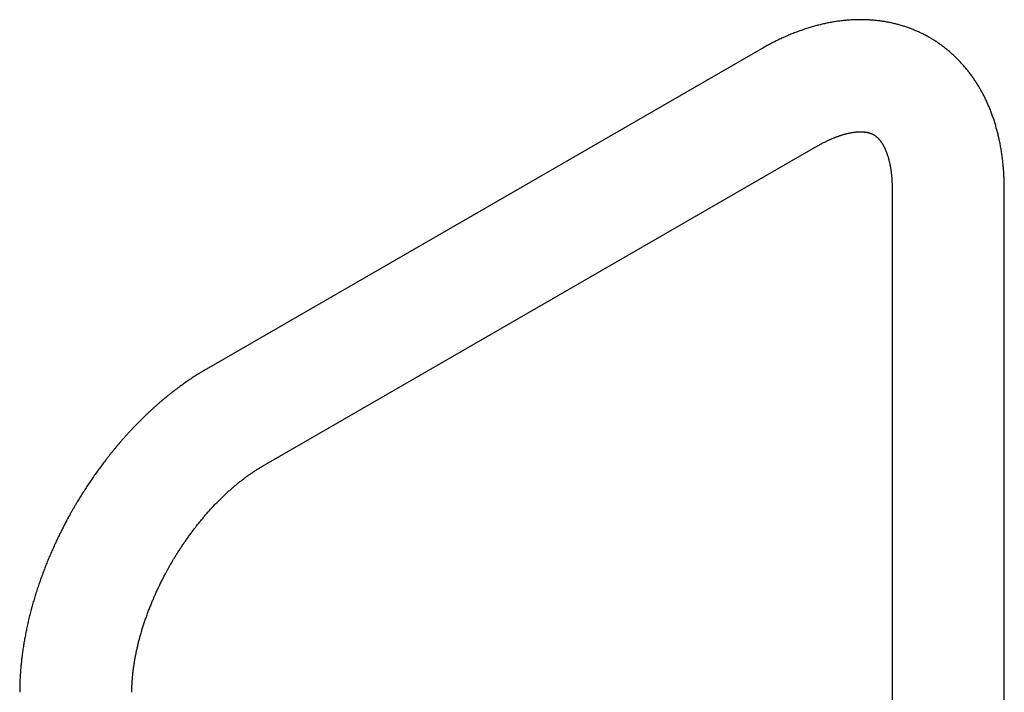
# Model space of a CAD drawing. Header units: millimetres. Extents: x 8 to 802, y 12 to 759.
# Tile 11 of 17: x 582 to 758, y 265 to 385. Entities that reach past the tile are written whole.
import ezdxf

# ---------------------------------------------------------------- set-up
doc = ezdxf.new("R2010")
doc.units = ezdxf.units.MM

msp = doc.modelspace()

# ---------------------------------------------------------------- linework, layer by layer
at = {"color": 7, "linetype": 'Continuous', "lineweight": 30}
for p, q in [((714.45, 379.33), (615.45, 322.18)), ((625.45, 304.86), (724.45, 362.01)), ((737.73, 354.33), (737.73, 213.89)), ((757.73, 213.89), (757.73, 354.33))]:
    msp.add_line(p, q, dxfattribs=at)
for points, knots in [([(757.73, 354.33), (757.73, 354.45), (757.73, 354.71), (757.73, 355.12), (757.72, 355.55), (757.7, 355.99), (757.69, 356.42), (757.66, 356.85), (757.64, 357.28), (757.61, 357.71), (757.57, 358.14), (757.54, 358.56), (757.49, 358.98), (757.45, 359.4), (757.4, 359.82), (757.34, 360.24), (757.28, 360.66), (757.22, 361.07), (757.15, 361.48), (757.08, 361.89), (757.01, 362.29), (756.93, 362.7), (756.84, 363.1), (756.76, 363.49), (756.66, 363.89), (756.57, 364.28), (756.47, 364.67), (756.36, 365.06), (756.25, 365.45), (756.14, 365.83), (756.02, 366.21), (755.9, 366.58), (755.78, 366.95), (755.65, 367.32), (755.52, 367.69), (755.38, 368.05), (755.24, 368.41), (755.1, 368.77), (754.95, 369.12), (754.8, 369.47), (754.64, 369.82), (754.48, 370.16), (754.32, 370.5), (754.15, 370.84), (753.98, 371.17), (753.81, 371.5), (753.63, 371.83), (753.45, 372.15), (753.26, 372.47), (753.07, 372.78), (752.88, 373.09), (752.68, 373.4), (752.48, 373.7), (752.28, 374), (752.07, 374.3), (751.86, 374.59), (751.65, 374.88), (751.43, 375.16), (751.21, 375.44), (750.99, 375.72), (750.77, 375.99), (750.54, 376.26), (750.3, 376.53), (750.07, 376.79), (749.83, 377.04), (749.59, 377.3), (749.34, 377.55), (749.09, 377.79), (748.84, 378.03), (748.59, 378.27), (748.33, 378.5), (748.07, 378.73), (747.81, 378.95), (747.54, 379.17), (747.27, 379.39), (747, 379.6), (746.72, 379.81), (746.45, 380.01), (746.17, 380.21), (745.88, 380.41), (745.6, 380.6), (745.31, 380.79), (745.02, 380.97), (744.72, 381.15), (744.43, 381.32), (744.13, 381.49), (743.83, 381.65), (743.52, 381.81), (743.22, 381.97), (742.91, 382.12), (742.6, 382.27), (742.28, 382.41), (741.96, 382.55), (741.65, 382.68), (741.32, 382.81), (741, 382.94), (740.68, 383.06), (740.35, 383.17), (740.02, 383.29), (739.69, 383.39), (739.35, 383.49), (739.01, 383.59), (738.67, 383.68), (738.33, 383.77), (737.99, 383.85), (737.65, 383.93), (737.3, 384.01), (736.95, 384.07), (736.6, 384.14), (736.24, 384.2), (735.89, 384.25), (735.53, 384.3), (735.17, 384.34), (734.81, 384.38), (734.45, 384.42), (734.08, 384.45), (733.72, 384.47), (733.35, 384.49), (732.98, 384.51), (732.61, 384.52), (732.24, 384.52), (731.86, 384.52), (731.48, 384.52), (731.11, 384.5), (730.73, 384.49), (730.35, 384.47), (729.96, 384.44), (729.58, 384.41), (729.19, 384.37), (728.81, 384.33), (728.42, 384.28), (728.03, 384.23), (727.64, 384.17), (727.25, 384.11), (726.86, 384.04), (726.46, 383.97), (726.07, 383.89), (725.67, 383.8), (725.28, 383.71), (724.88, 383.62), (724.48, 383.52), (724.08, 383.41), (723.68, 383.3), (723.28, 383.19), (722.88, 383.07), (722.48, 382.94), (722.08, 382.81), (721.68, 382.67), (721.28, 382.53), (720.88, 382.38), (720.47, 382.23), (720.07, 382.07), (719.67, 381.91), (719.27, 381.74), (718.87, 381.57), (718.46, 381.39), (718.06, 381.21), (717.66, 381.02), (717.26, 380.83), (716.86, 380.63), (716.46, 380.42), (716.06, 380.22), (715.66, 380.01), (715.26, 379.79), (714.87, 379.57), (714.59, 379.41), (714.45, 379.33), (714.45, 379.33)], [0, 0, 0, 0, 0.005054, 0.011483, 0.017912, 0.02434, 0.030768, 0.037194, 0.043619, 0.050041, 0.05646, 0.062877, 0.069289, 0.075697, 0.082101, 0.088499, 0.094892, 0.101278, 0.107657, 0.114029, 0.120393, 0.126748, 0.133094, 0.13943, 0.145756, 0.152072, 0.158376, 0.164668, 0.170947, 0.177214, 0.183468, 0.189708, 0.195934, 0.202145, 0.208342, 0.214523, 0.220689, 0.22684, 0.232974, 0.239092, 0.245194, 0.251279, 0.257348, 0.263401, 0.269437, 0.275456, 0.281459, 0.287445, 0.293415, 0.299369, 0.305307, 0.311229, 0.317135, 0.323027, 0.328903, 0.334764, 0.340611, 0.346444, 0.352264, 0.35807, 0.363863, 0.369645, 0.375414, 0.381171, 0.386918, 0.392655, 0.398381, 0.404098, 0.409806, 0.415506, 0.421198, 0.426883, 0.432561, 0.438233, 0.4439, 0.449561, 0.455219, 0.460873, 0.466523, 0.472172, 0.477818, 0.483463, 0.489108, 0.494752, 0.500397, 0.506044, 0.511692, 0.517342, 0.522996, 0.528653, 0.534314, 0.53998, 0.545651, 0.551329, 0.557013, 0.562704, 0.568404, 0.574112, 0.579829, 0.585556, 0.591293, 0.597041, 0.6028, 0.608572, 0.614356, 0.620154, 0.625966, 0.631791, 0.637632, 0.643488, 0.64936, 0.655248, 0.661153, 0.667075, 0.673015, 0.678973, 0.684949, 0.690945, 0.696959, 0.702993, 0.709046, 0.71512, 0.721214, 0.727328, 0.733462, 0.739617, 0.745793, 0.75199, 0.758207, 0.764445, 0.770703, 0.776982, 0.783281, 0.7896, 0.795939, 0.802298, 0.808676, 0.815072, 0.821487, 0.827921, 0.834371, 0.840839, 0.847323, 0.853823, 0.860339, 0.86687, 0.873414, 0.879973, 0.886544, 0.893128, 0.899723, 0.90633, 0.912946, 0.919573, 0.926208, 0.932852, 0.939504, 0.946163, 0.952829, 0.9595, 0.966177, 0.972859, 0.979546, 0.986236, 0.99293, 0.999626, 1, 1, 1, 1]), ([(724.45, 362.01), (724.5, 362.04), (724.63, 362.11), (724.83, 362.23), (725.06, 362.35), (725.28, 362.47), (725.51, 362.59), (725.73, 362.7), (725.95, 362.81), (726.16, 362.91), (726.38, 363.02), (726.59, 363.11), (726.8, 363.21), (727.01, 363.3), (727.22, 363.39), (727.43, 363.47), (727.63, 363.55), (727.83, 363.63), (728.03, 363.7), (728.23, 363.77), (728.42, 363.84), (728.61, 363.9), (728.8, 363.96), (728.99, 364.02), (729.17, 364.07), (729.36, 364.12), (729.53, 364.17), (729.71, 364.21), (729.88, 364.25), (730.06, 364.29), (730.22, 364.32), (730.39, 364.36), (730.55, 364.38), (730.71, 364.41), (730.87, 364.43), (731.02, 364.45), (731.17, 364.47), (731.32, 364.48), (731.47, 364.5), (731.61, 364.51), (731.75, 364.51), (731.89, 364.52), (732.02, 364.52), (732.15, 364.52), (732.28, 364.52), (732.41, 364.51), (732.53, 364.51), (732.65, 364.5), (732.77, 364.49), (732.88, 364.48), (733, 364.46), (733.11, 364.44), (733.22, 364.43), (733.32, 364.4), (733.43, 364.38), (733.53, 364.36), (733.63, 364.33), (733.73, 364.3), (733.83, 364.26), (733.93, 364.23), (734.04, 364.19), (734.14, 364.14), (734.24, 364.1), (734.35, 364.04), (734.46, 363.98), (734.56, 363.92), (734.67, 363.85), (734.76, 363.78), (734.85, 363.71), (734.93, 363.65), (735.01, 363.58), (735.09, 363.5), (735.18, 363.43), (735.26, 363.34), (735.34, 363.26), (735.41, 363.17), (735.49, 363.08), (735.57, 362.99), (735.64, 362.89), (735.71, 362.79), (735.79, 362.69), (735.86, 362.59), (735.93, 362.48), (736, 362.36), (736.07, 362.25), (736.14, 362.13), (736.21, 362), (736.27, 361.87), (736.34, 361.74), (736.41, 361.6), (736.47, 361.46), (736.53, 361.32), (736.6, 361.17), (736.66, 361.02), (736.72, 360.86), (736.78, 360.7), (736.84, 360.53), (736.89, 360.36), (736.95, 360.19), (737, 360.01), (737.06, 359.83), (737.11, 359.65), (737.16, 359.45), (737.21, 359.26), (737.25, 359.06), (737.3, 358.86), (737.34, 358.65), (737.38, 358.44), (737.42, 358.23), (737.46, 358.01), (737.49, 357.78), (737.52, 357.55), (737.55, 357.32), (737.58, 357.09), (737.61, 356.85), (737.63, 356.61), (737.65, 356.36), (737.67, 356.11), (737.69, 355.85), (737.7, 355.6), (737.71, 355.33), (737.72, 355.07), (737.73, 354.8), (737.73, 354.55), (737.73, 354.4), (737.73, 354.33)], [0, 0, 0, 0, 0.004885, 0.011967, 0.019043, 0.026114, 0.033179, 0.04024, 0.047295, 0.054347, 0.061395, 0.068439, 0.07548, 0.082519, 0.089556, 0.096592, 0.103628, 0.110663, 0.1177, 0.124738, 0.131779, 0.138823, 0.145872, 0.152927, 0.15999, 0.16706, 0.174141, 0.181233, 0.188338, 0.195459, 0.202597, 0.209754, 0.216933, 0.224136, 0.231365, 0.238625, 0.245918, 0.253247, 0.260617, 0.268032, 0.275495, 0.283013, 0.29059, 0.298233, 0.305948, 0.313743, 0.321626, 0.329606, 0.337694, 0.345901, 0.35424, 0.362728, 0.371382, 0.380221, 0.389271, 0.398559, 0.408119, 0.41799, 0.428222, 0.438871, 0.450009, 0.461716, 0.474076, 0.487155, 0.500943, 0.515246, 0.529523, 0.541698, 0.553222, 0.56417, 0.57462, 0.584643, 0.595365, 0.605678, 0.615624, 0.625259, 0.634625, 0.643759, 0.65269, 0.661442, 0.670038, 0.678494, 0.686826, 0.695047, 0.703168, 0.711201, 0.719154, 0.727036, 0.734852, 0.742611, 0.750317, 0.757976, 0.765593, 0.773172, 0.780717, 0.788232, 0.795719, 0.803183, 0.810626, 0.81805, 0.825458, 0.832852, 0.840235, 0.847607, 0.854971, 0.862328, 0.869679, 0.877027, 0.884372, 0.891716, 0.899059, 0.906402, 0.913747, 0.921094, 0.928444, 0.935797, 0.943155, 0.950517, 0.957885, 0.965259, 0.972639, 0.980026, 0.987421, 0.994823, 1, 1, 1, 1]), ([(615.45, 322.18), (615.33, 322.11), (615.07, 321.96), (614.68, 321.73), (614.29, 321.49), (613.9, 321.24), (613.5, 320.99), (613.11, 320.74), (612.72, 320.48), (612.33, 320.22), (611.95, 319.95), (611.56, 319.68), (611.17, 319.41), (610.79, 319.13), (610.41, 318.85), (610.03, 318.56), (609.65, 318.27), (609.27, 317.98), (608.89, 317.68), (608.51, 317.38), (608.14, 317.07), (607.77, 316.76), (607.4, 316.44), (607.03, 316.13), (606.66, 315.8), (606.29, 315.48), (605.93, 315.15), (605.56, 314.82), (605.2, 314.48), (604.84, 314.14), (604.48, 313.8), (604.13, 313.45), (603.77, 313.1), (603.42, 312.75), (603.07, 312.39), (602.72, 312.03), (602.37, 311.66), (602.02, 311.3), (601.68, 310.93), (601.34, 310.55), (601, 310.17), (600.66, 309.79), (600.32, 309.41), (599.99, 309.02), (599.66, 308.63), (599.33, 308.23), (599, 307.84), (598.67, 307.44), (598.34, 307.03), (598.02, 306.62), (597.71, 306.22), (597.41, 305.84), (597.13, 305.46), (596.85, 305.09), (596.57, 304.71), (596.29, 304.33), (596.01, 303.95), (595.74, 303.56), (595.47, 303.18), (595.2, 302.79), (594.93, 302.4), (594.67, 302.01), (594.4, 301.62), (594.15, 301.23), (593.89, 300.84), (593.64, 300.44), (593.39, 300.05), (593.14, 299.65), (592.9, 299.26), (592.67, 298.88), (592.45, 298.52), (592.26, 298.21), (592.1, 297.93), (591.95, 297.67), (591.84, 297.49), (591.79, 297.4)], [0, 0, 0, 0, 0.013619, 0.028048, 0.042481, 0.056916, 0.071354, 0.085792, 0.100232, 0.114672, 0.129111, 0.14355, 0.157987, 0.172423, 0.186857, 0.201289, 0.215719, 0.230147, 0.244572, 0.258994, 0.273414, 0.287832, 0.302247, 0.316659, 0.331069, 0.345477, 0.359884, 0.374288, 0.388692, 0.403094, 0.417496, 0.431897, 0.446299, 0.460702, 0.475107, 0.489513, 0.503922, 0.518335, 0.532753, 0.547175, 0.561604, 0.576041, 0.590486, 0.604942, 0.619409, 0.633889, 0.648385, 0.662898, 0.677431, 0.691987, 0.706568, 0.719667, 0.732761, 0.745849, 0.758931, 0.772007, 0.785075, 0.798136, 0.811188, 0.824231, 0.837262, 0.850281, 0.863284, 0.876267, 0.889224, 0.902145, 0.915014, 0.927805, 0.940462, 0.952868, 0.964694, 0.975034, 0.982785, 0.99158, 1, 1, 1, 1]), ([(609.11, 287.4), (609.18, 287.52), (609.28, 287.69), (609.42, 287.93), (609.54, 288.14), (609.69, 288.38), (609.85, 288.64), (610.01, 288.91), (610.18, 289.19), (610.36, 289.47), (610.54, 289.76), (610.73, 290.05), (610.92, 290.34), (611.12, 290.64), (611.32, 290.93), (611.52, 291.23), (611.72, 291.52), (611.93, 291.82), (612.14, 292.11), (612.35, 292.41), (612.56, 292.7), (612.78, 293), (612.99, 293.29), (613.21, 293.58), (613.44, 293.87), (613.66, 294.15), (613.88, 294.44), (614.11, 294.72), (614.34, 295), (614.57, 295.28), (614.8, 295.56), (615.03, 295.84), (615.26, 296.11), (615.5, 296.38), (615.73, 296.65), (615.97, 296.91), (616.21, 297.18), (616.45, 297.44), (616.69, 297.69), (616.93, 297.95), (617.17, 298.2), (617.41, 298.45), (617.65, 298.7), (617.9, 298.94), (618.14, 299.18), (618.38, 299.42), (618.63, 299.65), (618.87, 299.88), (619.12, 300.11), (619.36, 300.34), (619.61, 300.56), (619.85, 300.78), (620.1, 300.99), (620.35, 301.2), (620.59, 301.41), (620.84, 301.61), (621.08, 301.82), (621.33, 302.01), (621.57, 302.21), (621.81, 302.4), (622.06, 302.58), (622.3, 302.77), (622.54, 302.95), (622.78, 303.12), (623.02, 303.3), (623.26, 303.46), (623.5, 303.63), (623.74, 303.79), (623.98, 303.95), (624.22, 304.1), (624.45, 304.25), (624.69, 304.4), (624.92, 304.54), (625.15, 304.68), (625.33, 304.79), (625.43, 304.84), (625.45, 304.86)], [0, 0, 0, 0, 0.01541, 0.021574, 0.031821, 0.042455, 0.053861, 0.065767, 0.078064, 0.090665, 0.103507, 0.116544, 0.129741, 0.143072, 0.156515, 0.170052, 0.183671, 0.19736, 0.21111, 0.224913, 0.238762, 0.252651, 0.266576, 0.280532, 0.294515, 0.308523, 0.322551, 0.336598, 0.350662, 0.364739, 0.378828, 0.392927, 0.407035, 0.42115, 0.43527, 0.449395, 0.463522, 0.477652, 0.491783, 0.505914, 0.520043, 0.534171, 0.548296, 0.562418, 0.576535, 0.590648, 0.604754, 0.618855, 0.632949, 0.647035, 0.661114, 0.675184, 0.689245, 0.703297, 0.717339, 0.731371, 0.745393, 0.759403, 0.773402, 0.78739, 0.801366, 0.81533, 0.829282, 0.843221, 0.857148, 0.871062, 0.884963, 0.898851, 0.912727, 0.92659, 0.94044, 0.954277, 0.968102, 0.981914, 0.995714, 1, 1, 1, 1]), ([(591.79, 297.4), (591.7, 297.25), (591.58, 297.04), (591.4, 296.73), (591.25, 296.46), (591.08, 296.14), (590.89, 295.8), (590.7, 295.45), (590.5, 295.08), (590.3, 294.71), (590.1, 294.32), (589.9, 293.93), (589.69, 293.53), (589.49, 293.12), (589.29, 292.72), (589.09, 292.3), (588.89, 291.89), (588.69, 291.47), (588.49, 291.05), (588.3, 290.62), (588.11, 290.19), (587.92, 289.76), (587.73, 289.33), (587.54, 288.9), (587.36, 288.46), (587.18, 288.03), (587, 287.59), (586.82, 287.15), (586.65, 286.71), (586.48, 286.26), (586.31, 285.82), (586.15, 285.37), (585.98, 284.93), (585.83, 284.48), (585.67, 284.03), (585.52, 283.58), (585.37, 283.13), (585.22, 282.68), (585.07, 282.23), (584.93, 281.78), (584.8, 281.33), (584.66, 280.87), (584.53, 280.42), (584.4, 279.97), (584.28, 279.51), (584.16, 279.06), (584.04, 278.6), (583.92, 278.15), (583.81, 277.69), (583.7, 277.24), (583.6, 276.78), (583.5, 276.33), (583.4, 275.87), (583.31, 275.41), (583.22, 274.96), (583.13, 274.5), (583.05, 274.05), (582.97, 273.59), (582.89, 273.14), (582.82, 272.69), (582.75, 272.23), (582.69, 271.78), (582.62, 271.33), (582.57, 270.87), (582.51, 270.42), (582.46, 269.97), (582.42, 269.52), (582.38, 269.07), (582.34, 268.62), (582.3, 268.17), (582.27, 267.73), (582.24, 267.28), (582.22, 266.83), (582.2, 266.39), (582.19, 265.95), (582.18, 265.5), (582.17, 265.06), (582.17, 264.74), (582.17, 264.56), (582.17, 264.53)], [0, 0, 0, 0, 0.014422, 0.020184, 0.029763, 0.039704, 0.050366, 0.061496, 0.072994, 0.084777, 0.096787, 0.108983, 0.121332, 0.133809, 0.146395, 0.159074, 0.171835, 0.184666, 0.197561, 0.210511, 0.223511, 0.236557, 0.249643, 0.262767, 0.275926, 0.289117, 0.302337, 0.315584, 0.328857, 0.342155, 0.355475, 0.368817, 0.382179, 0.395561, 0.408962, 0.42238, 0.435816, 0.449268, 0.462736, 0.47622, 0.489719, 0.503232, 0.516759, 0.530301, 0.543856, 0.557424, 0.571004, 0.584598, 0.598204, 0.611822, 0.625452, 0.639094, 0.652747, 0.666411, 0.680087, 0.693773, 0.70747, 0.721178, 0.734895, 0.748622, 0.76236, 0.776106, 0.789862, 0.803626, 0.817399, 0.83118, 0.844969, 0.858765, 0.872569, 0.886379, 0.900195, 0.914017, 0.927844, 0.941676, 0.955512, 0.969352, 0.983194, 0.997039, 1, 1, 1, 1]), ([(602.17, 264.53), (602.17, 264.56), (602.17, 264.68), (602.17, 264.89), (602.17, 265.17), (602.18, 265.46), (602.19, 265.75), (602.21, 266.04), (602.22, 266.34), (602.24, 266.64), (602.27, 266.94), (602.29, 267.24), (602.32, 267.55), (602.35, 267.86), (602.39, 268.18), (602.42, 268.49), (602.47, 268.81), (602.51, 269.13), (602.56, 269.46), (602.61, 269.78), (602.66, 270.11), (602.72, 270.44), (602.78, 270.78), (602.84, 271.11), (602.91, 271.45), (602.98, 271.79), (603.05, 272.13), (603.13, 272.47), (603.21, 272.82), (603.3, 273.17), (603.38, 273.52), (603.47, 273.87), (603.57, 274.22), (603.66, 274.58), (603.76, 274.93), (603.87, 275.29), (603.97, 275.65), (604.08, 276.01), (604.2, 276.37), (604.31, 276.73), (604.44, 277.1), (604.56, 277.46), (604.69, 277.83), (604.82, 278.19), (604.95, 278.56), (605.09, 278.93), (605.23, 279.3), (605.37, 279.67), (605.52, 280.03), (605.66, 280.38), (605.8, 280.71), (605.94, 281.05), (606.08, 281.38), (606.23, 281.72), (606.37, 282.05), (606.52, 282.38), (606.68, 282.72), (606.83, 283.05), (606.99, 283.38), (607.15, 283.71), (607.31, 284.04), (607.48, 284.37), (607.64, 284.7), (607.81, 285.02), (607.98, 285.35), (608.15, 285.67), (608.32, 285.98), (608.48, 286.29), (608.64, 286.57), (608.77, 286.81), (608.9, 287.03), (609.01, 287.23), (609.08, 287.35), (609.11, 287.4)], [0, 0, 0, 0, 0.004345, 0.018779, 0.03323, 0.047698, 0.062183, 0.076687, 0.091209, 0.105749, 0.120309, 0.134887, 0.149485, 0.164103, 0.17874, 0.193397, 0.208075, 0.222772, 0.23749, 0.252228, 0.266987, 0.281766, 0.296566, 0.311387, 0.326229, 0.341092, 0.355976, 0.370882, 0.385808, 0.400757, 0.415727, 0.43072, 0.445735, 0.460772, 0.475833, 0.490917, 0.506025, 0.521158, 0.536316, 0.5515, 0.566711, 0.581949, 0.597217, 0.612515, 0.627845, 0.643208, 0.658607, 0.674045, 0.689524, 0.703436, 0.717353, 0.731273, 0.745195, 0.759118, 0.773041, 0.786964, 0.800884, 0.814801, 0.828712, 0.842614, 0.856503, 0.870375, 0.884221, 0.89803, 0.911783, 0.925446, 0.938951, 0.952145, 0.964584, 0.974955, 0.983383, 0.993431, 1, 1, 1, 1])]:
    msp.add_open_spline(points, degree=3, knots=knots, dxfattribs=at)

doc.saveas('drawing.dxf')
